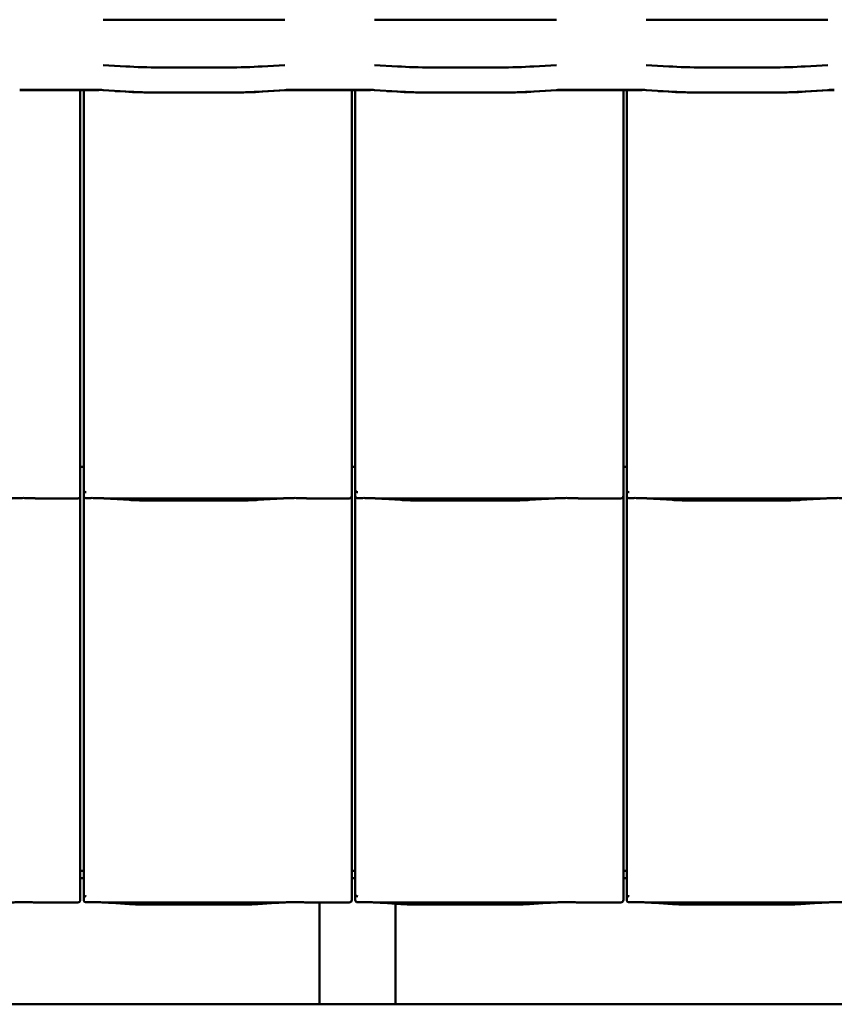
# Model space of a CAD drawing. Header units: millimetres. Extents: x 200 to 13555, y -185 to 8310.
# Tile 24 of 94: x 4571 to 5216, y 1405 to 2184. Entities that reach past the tile are written whole.
import ezdxf

# ---------------------------------------------------------------- set-up
doc = ezdxf.new("R2010")
doc.units = ezdxf.units.MM
doc.header["$LTSCALE"] = 10
doc.layers.add('Sichtbare Kanten(DIN)', color=7, linetype='Continuous', lineweight=50)

msp = doc.modelspace()

# ---------------------------------------------------------------- linework, layer by layer
at = {"layer": 'Sichtbare Kanten(DIN)'}
for p, q in [((4637.04, 2184.44), (4656.39, 2184.44)), ((4656.39, 2184.44), (4683.2, 2184.44)), ((4683.2, 2184.44), (4734.87, 2184.44)), ((4734.87, 2184.44), (4761.69, 2184.44)), ((4761.69, 2184.44), (4781.04, 2184.44)), ((4852.04, 2184.44), (4871.39, 2184.44)), ((4871.39, 2184.44), (4898.2, 2184.44)), ((4898.2, 2184.44), (4949.87, 2184.44)), ((4949.87, 2184.44), (4976.69, 2184.44)), ((4976.69, 2184.44), (4996.04, 2184.44)), ((5067.04, 2184.44), (5086.39, 2184.44)), ((5086.39, 2184.44), (5113.2, 2184.44)), ((5113.2, 2184.44), (5164.87, 2184.44)), ((5164.87, 2184.44), (5191.69, 2184.44)), ((5191.69, 2184.44), (5211.04, 2184.44)), ((4655.05, 2147.44), (4637.07, 2148.56)), ((4736.04, 2146.64), (4682.04, 2146.64)), ((4781.01, 2148.56), (4763.02, 2147.44)), ((4870.05, 2147.44), (4852.07, 2148.56)), ((4951.04, 2146.64), (4897.04, 2146.64)), ((4996.01, 2148.56), (4978.02, 2147.44)), ((5085.05, 2147.44), (5067.07, 2148.56)), ((5166.04, 2146.64), (5112.04, 2146.64)), ((5211.01, 2148.56), (5193.02, 2147.44)), ((4632.04, 2128.86), (4571.04, 2128.86)), ((4632.04, 2128.74), (4571.04, 2128.74)), ((4619.04, 1837.2), (4619.04, 2128.74)), ((4621.72, 2128.74), (4621.72, 1834.09)), ((4655.05, 2127.58), (4637.07, 2128.71)), ((4781.01, 2128.71), (4763.02, 2127.58)), ((4763.48, 2127.48), (4781.46, 2128.6)), ((4847.04, 2128.86), (4786.04, 2128.86)), ((4847.04, 2128.74), (4786.04, 2128.74)), ((4834.04, 1837.2), (4834.04, 2128.74)), ((4836.72, 2128.74), (4836.72, 1834.09)), ((4870.05, 2127.58), (4852.07, 2128.71)), ((4996.01, 2128.71), (4978.02, 2127.58)), ((4978.48, 2127.48), (4996.46, 2128.6)), ((5062.04, 2128.86), (5001.04, 2128.86)), ((5062.04, 2128.74), (5001.04, 2128.74)), ((5049.04, 1837.2), (5049.04, 2128.74)), ((5051.72, 2128.74), (5051.72, 1834.09)), ((5085.05, 2127.58), (5067.07, 2128.71)), ((5211.01, 2128.71), (5193.02, 2127.58)), ((5193.48, 2127.48), (5211.46, 2128.6)), ((4646.69, 2127.97), (4654.59, 2127.48)), ((4736.04, 2126.79), (4682.04, 2126.79)), ((4861.69, 2127.97), (4869.59, 2127.48)), ((4951.04, 2126.79), (4897.04, 2126.79)), ((5076.69, 2127.97), (5084.59, 2127.48)), ((5166.04, 2126.79), (5112.04, 2126.79)), ((4619.04, 1837.2), (4619.04, 1812.4)), ((4621.72, 1834.09), (4621.72, 1812.11)), ((4834.04, 1837.2), (4834.04, 1812.4)), ((4836.72, 1834.09), (4836.72, 1812.11)), ((5049.04, 1837.2), (5049.04, 1812.4)), ((5051.72, 1834.09), (5051.72, 1812.11)), ((4621.72, 1830.38), (4619.04, 1830.38)), ((4836.72, 1830.38), (4834.04, 1830.38)), ((5051.72, 1830.38), (5049.04, 1830.38)), ((4619.04, 1807.36), (4619.04, 1812.4)), ((4621.72, 1812.11), (4621.72, 1807.36)), ((4834.04, 1807.36), (4834.04, 1812.4)), ((4836.72, 1812.11), (4836.72, 1807.36)), ((5049.04, 1807.36), (5049.04, 1812.4)), ((5051.72, 1812.11), (5051.72, 1807.36)), ((4585.24, 1805.34), (4617.04, 1805.34)), ((4619.04, 1517.2), (4619.04, 1807.36)), ((4621.72, 1807.36), (4621.72, 1514.09)), ((4639.58, 1805.34), (4777.97, 1805.34)), ((4643.53, 1805.1), (4657.92, 1804.16)), ((4671.37, 1803.74), (4746.18, 1803.74)), ((4759.63, 1804.16), (4774.02, 1805.1)), ((4800.24, 1805.34), (4832.04, 1805.34)), ((4834.04, 1517.2), (4834.04, 1807.36)), ((4836.72, 1807.36), (4836.72, 1514.09)), ((4854.58, 1805.34), (4992.97, 1805.34)), ((4858.53, 1805.1), (4872.92, 1804.16)), ((4886.37, 1803.74), (4961.18, 1803.74)), ((4974.63, 1804.16), (4989.02, 1805.1)), ((5015.24, 1805.34), (5047.04, 1805.34)), ((5049.04, 1517.2), (5049.04, 1807.36)), ((5051.72, 1807.36), (5051.72, 1514.09)), ((5069.58, 1805.34), (5207.97, 1805.34)), ((5073.53, 1805.1), (5087.92, 1804.16)), ((5101.37, 1803.74), (5176.18, 1803.74)), ((5189.63, 1804.16), (5204.02, 1805.1)), ((4619.04, 1517.2), (4619.04, 1492.4)), ((4621.72, 1514.09), (4621.72, 1492.11)), ((4834.04, 1517.2), (4834.04, 1492.4)), ((4836.72, 1514.09), (4836.72, 1492.11)), ((5049.04, 1517.2), (5049.04, 1492.4)), ((5051.72, 1514.09), (5051.72, 1492.11)), ((4621.72, 1510.38), (4619.04, 1510.38)), ((4836.72, 1510.38), (4834.04, 1510.38)), ((5051.72, 1510.38), (5049.04, 1510.38)), ((4621.72, 1504.74), (4619.04, 1504.74)), ((4836.72, 1504.74), (4834.04, 1504.74)), ((5051.72, 1504.74), (5049.04, 1504.74)), ((4619.04, 1487.36), (4619.04, 1492.4)), ((4621.72, 1492.11), (4621.72, 1487.36)), ((4834.04, 1487.36), (4834.04, 1492.4)), ((4836.72, 1492.11), (4836.72, 1487.36)), ((5049.04, 1487.36), (5049.04, 1492.4)), ((5051.72, 1492.11), (5051.72, 1487.36)), ((4585.24, 1485.34), (4617.04, 1485.34)), ((4639.58, 1485.34), (4777.97, 1485.34)), ((4643.53, 1485.1), (4657.92, 1484.16)), ((4671.37, 1483.74), (4746.18, 1483.74)), ((4759.63, 1484.16), (4774.02, 1485.1)), ((4800.24, 1485.34), (4832.04, 1485.34)), ((4808.54, 1485.34), (4808.54, 1404.74)), ((4854.58, 1485.34), (4992.97, 1485.34)), ((4858.53, 1485.1), (4872.92, 1484.16)), ((4868.54, 1484.44), (4868.54, 1404.74)), ((4886.37, 1483.74), (4961.18, 1483.74)), ((4974.63, 1484.16), (4989.02, 1485.1)), ((5015.24, 1485.34), (5047.04, 1485.34)), ((5069.58, 1485.34), (5207.97, 1485.34)), ((5073.53, 1485.1), (5087.92, 1484.16)), ((5101.37, 1483.74), (5176.18, 1483.74)), ((5189.63, 1484.16), (5204.02, 1485.1)), ((4240.26, 1404.74), (4808.54, 1404.74)), ((4808.54, 1404.74), (4868.54, 1404.74)), ((4868.54, 1404.74), (5436.81, 1404.74))]:
    msp.add_line(p, q, dxfattribs=at)
for centre, major_axis, ratio, start_param, end_param in [((4682.04, 2153.83), (-59, 0), 0.121869, 1.095768, 1.570796), ((4736.04, 2153.83), (-59, 0), 0.121869, 1.570796, 2.045824), ((4897.04, 2153.83), (-59, 0), 0.121869, 1.095768, 1.570796), ((4951.04, 2153.83), (-59, 0), 0.121869, 1.570796, 2.045824), ((5112.04, 2153.83), (-59, 0), 0.121869, 1.095768, 1.570796), ((5166.04, 2153.83), (-59, 0), 0.121869, 1.570796, 2.045824), ((4632.04, 2127.52), (-11, 0), 0.121869, 4.237361, 4.712389), ((4632.04, 2127.52), (10, 0), 0.121869, 1.396024, 1.570796), ((4786.04, 2127.52), (-11, 0), 0.121869, 4.712389, 5.187417), ((4786.04, 2127.52), (10, 0), 0.121869, 1.570796, 2.045824), ((4847.04, 2127.52), (-11, 0), 0.121869, 4.237361, 4.712389), ((4847.04, 2127.52), (10, 0), 0.121869, 1.396024, 1.570796), ((5001.04, 2127.52), (-11, 0), 0.121869, 4.712389, 5.187417), ((5001.04, 2127.52), (10, 0), 0.121869, 1.570796, 2.045824), ((5062.04, 2127.52), (-11, 0), 0.121869, 4.237361, 4.712389), ((5062.04, 2127.52), (10, 0), 0.121869, 1.396024, 1.570796), ((5216.04, 2127.52), (-11, 0), 0.121869, 4.712389, 5.187417), ((5216.04, 2127.52), (10, 0), 0.121869, 1.570796, 2.045824), ((4682.04, 2133.98), (60, 0), 0.121869, 4.237361, 4.659466), ((4682.04, 2133.98), (-59, 0), 0.121869, 1.095768, 1.570796), ((4736.04, 2133.98), (-59, 0), 0.121869, 1.570796, 2.045824), ((4736.04, 2133.98), (60, 0), 0.121869, 4.765312, 5.187417), ((4897.04, 2133.98), (60, 0), 0.121869, 4.237361, 4.659466), ((4897.04, 2133.98), (-59, 0), 0.121869, 1.095768, 1.570796), ((4951.04, 2133.98), (-59, 0), 0.121869, 1.570796, 2.045824), ((4951.04, 2133.98), (60, 0), 0.121869, 4.765312, 5.187417), ((5112.04, 2133.98), (60, 0), 0.121869, 4.237361, 4.659466), ((5112.04, 2133.98), (-59, 0), 0.121869, 1.095768, 1.570796), ((5166.04, 2133.98), (-59, 0), 0.121869, 1.570796, 2.045824), ((5166.04, 2133.98), (60, 0), 0.121869, 4.765312, 5.187417), ((4623.72, 1817.76), (-1.9, -5.99), 0.101889, 5.972814, 5.990966), ((4623.72, 1812.08), (1.97, -0.34), 0.953832, 3.32216, 4.874804), ((4838.72, 1817.76), (-1.9, -5.99), 0.101889, 5.972814, 5.990966), ((4838.72, 1812.08), (1.97, -0.34), 0.953832, 3.32216, 4.874804), ((5053.72, 1817.76), (-1.9, -5.99), 0.101889, 5.972814, 5.990966), ((5053.72, 1812.08), (1.97, -0.34), 0.953832, 3.32216, 4.874804), ((4617.04, 1807.36), (0, -2.02), 0.992203, 0, 1.570796), ((4623.72, 1807.36), (0, -2.02), 0.992203, 4.712389, 5.523328), ((4832.04, 1807.36), (0, -2.02), 0.992203, 0, 1.570796), ((4838.72, 1807.36), (0, -2.02), 0.992203, 4.712389, 5.523328), ((5047.04, 1807.36), (0, -2.02), 0.992203, 0, 1.570796), ((5053.72, 1807.36), (0, -2.02), 0.992203, 4.712389, 5.523328), ((4623.72, 1497.76), (-1.9, -5.99), 0.101889, 5.972814, 5.990966), ((4623.72, 1492.08), (1.97, -0.34), 0.953832, 3.32216, 4.874804), ((4838.72, 1497.76), (-1.9, -5.99), 0.101889, 5.972814, 5.990966), ((4838.72, 1492.08), (1.97, -0.34), 0.953832, 3.32216, 4.874804), ((5053.72, 1497.76), (-1.9, -5.99), 0.101889, 5.972814, 5.990966), ((5053.72, 1492.08), (1.97, -0.34), 0.953832, 3.32216, 4.874804), ((4617.04, 1487.36), (0, -2.02), 0.992203, 0, 1.570796), ((4623.72, 1487.36), (0, -2.02), 0.992203, 4.712389, 5.523328), ((4832.04, 1487.36), (0, -2.02), 0.992203, 0, 1.570796), ((4838.72, 1487.36), (0, -2.02), 0.992203, 4.712389, 5.523328), ((5047.04, 1487.36), (0, -2.02), 0.992203, 0, 1.570796), ((5053.72, 1487.36), (0, -2.02), 0.992203, 4.712389, 5.523328)]:
    msp.add_ellipse(centre, major_axis=major_axis, ratio=ratio, start_param=start_param, end_param=end_param, dxfattribs=at)
for points, knots in [([(4585.24, 1805.34), (4584.88, 1805.34), (4584.49, 1805.36), (4583.71, 1805.39), (4583.32, 1805.41), (4581.58, 1805.49), (4580.07, 1805.56), (4577.03, 1805.65), (4575.5, 1805.68), (4572.71, 1805.68), (4571.18, 1805.65), (4568.14, 1805.56), (4566.63, 1805.49), (4564.9, 1805.41), (4564.5, 1805.39), (4563.72, 1805.36), (4563.33, 1805.34), (4562.97, 1805.34)], [1.226544, 1.226544, 1.226544, 1.226544, 1.334775, 1.334775, 1.443007, 1.443007, 1.860908, 1.860908, 2.278809, 2.278809, 2.69671, 2.69671, 3.11461, 3.11461, 3.222842, 3.222842, 3.331074, 3.331074, 3.331074, 3.331074]), ([(4584.48, 1805.36), (4584.46, 1805.36), (4584.44, 1805.36), (4584.4, 1805.36), (4584.39, 1805.36), (4584.35, 1805.36), (4584.33, 1805.36), (4584.3, 1805.36), (4584.28, 1805.37), (4584.24, 1805.37), (4584.22, 1805.37), (4584.2, 1805.37)], [4.37952398, 4.37952398, 4.37952398, 4.37952398, 4.381345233, 4.381345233, 4.383166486, 4.383166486, 4.384987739, 4.384987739, 4.386808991, 4.386808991, 4.388630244, 4.388630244, 4.388630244, 4.388630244]), ([(4622.35, 1805.89), (4622.48, 1805.81), (4622.62, 1805.75), (4622.93, 1805.65), (4623.11, 1805.62), (4623.36, 1805.6), (4623.43, 1805.6), (4623.55, 1805.6), (4623.6, 1805.6), (4623.67, 1805.6), (4623.7, 1805.6), (4623.72, 1805.6)], [-0.5371849, -0.5371849, -0.5371849, -0.5371849, -0.4701715, -0.4701715, -0.3994312, -0.3994312, -0.370279, -0.370279, -0.3542794, -0.3542794, -0.3446725, -0.3446725, -0.3446725, -0.3446725]), ([(4639.58, 1805.34), (4639.22, 1805.34), (4638.83, 1805.36), (4638.05, 1805.39), (4637.65, 1805.41), (4635.92, 1805.49), (4634.41, 1805.56), (4631.37, 1805.65), (4629.84, 1805.68), (4628.44, 1805.68), (4627.05, 1805.68), (4625.52, 1805.65), (4623.91, 1805.61), (4623.82, 1805.6), (4623.72, 1805.6)], [-1.052265, -1.052265, -1.052265, -1.052265, -0.944033, -0.944033, -0.835802, -0.835802, -0.417901, -0.417901, 0, 0, 0, 0.417901, 0.417901, 0.44326, 0.44326, 0.44326, 0.44326]), ([(4638.54, 1805.37), (4638.89, 1805.35), (4639.23, 1805.34), (4639.91, 1805.31), (4640.25, 1805.29), (4640.92, 1805.26), (4641.25, 1805.24), (4641.91, 1805.2), (4642.24, 1805.18), (4642.89, 1805.15), (4643.21, 1805.13), (4643.53, 1805.1)], [1.8945551, 1.8945551, 1.8945551, 1.8945551, 1.9289476, 1.9289476, 1.9633401, 1.9633401, 1.9977326, 1.9977326, 2.0321251, 2.0321251, 2.0665177, 2.0665177, 2.0665177, 2.0665177]), ([(4671.37, 1803.74), (4670.43, 1803.74), (4669.5, 1803.75), (4667.64, 1803.77), (4666.72, 1803.79), (4664.89, 1803.83), (4663.98, 1803.86), (4662.19, 1803.93), (4661.31, 1803.96), (4659.59, 1804.05), (4658.74, 1804.1), (4657.92, 1804.16)], [4.712389, 4.712389, 4.712389, 4.712389, 4.8115332, 4.8115332, 4.9106775, 4.9106775, 5.0098218, 5.0098218, 5.108966, 5.108966, 5.2081103, 5.2081103, 5.2081103, 5.2081103]), ([(4759.63, 1804.16), (4758.81, 1804.1), (4757.96, 1804.05), (4756.24, 1803.96), (4755.36, 1803.93), (4753.57, 1803.86), (4752.66, 1803.83), (4750.83, 1803.79), (4749.91, 1803.77), (4748.05, 1803.75), (4747.12, 1803.74), (4746.18, 1803.74)], [4.2166677, 4.2166677, 4.2166677, 4.2166677, 4.3158119, 4.3158119, 4.4149562, 4.4149562, 4.5141004, 4.5141004, 4.6132447, 4.6132447, 4.712389, 4.712389, 4.712389, 4.712389]), ([(4779.01, 1805.37), (4778.66, 1805.35), (4778.32, 1805.34), (4777.64, 1805.31), (4777.3, 1805.29), (4776.63, 1805.26), (4776.3, 1805.24), (4775.64, 1805.2), (4775.31, 1805.18), (4774.66, 1805.15), (4774.33, 1805.13), (4774.02, 1805.1)], [5.0361477, 5.0361477, 5.0361477, 5.0361477, 5.0705402, 5.0705402, 5.1049328, 5.1049328, 5.1393253, 5.1393253, 5.1737178, 5.1737178, 5.2081103, 5.2081103, 5.2081103, 5.2081103]), ([(4800.24, 1805.34), (4799.88, 1805.34), (4799.49, 1805.36), (4798.71, 1805.39), (4798.32, 1805.41), (4796.58, 1805.49), (4795.07, 1805.56), (4792.03, 1805.65), (4790.5, 1805.68), (4787.71, 1805.68), (4786.18, 1805.65), (4783.14, 1805.56), (4781.63, 1805.49), (4779.9, 1805.41), (4779.5, 1805.39), (4778.72, 1805.36), (4778.33, 1805.34), (4777.97, 1805.34)], [1.226544, 1.226544, 1.226544, 1.226544, 1.334775, 1.334775, 1.443007, 1.443007, 1.860908, 1.860908, 2.278809, 2.278809, 2.69671, 2.69671, 3.11461, 3.11461, 3.222842, 3.222842, 3.331074, 3.331074, 3.331074, 3.331074]), ([(4799.48, 1805.36), (4799.46, 1805.36), (4799.44, 1805.36), (4799.4, 1805.36), (4799.39, 1805.36), (4799.35, 1805.36), (4799.33, 1805.36), (4799.3, 1805.36), (4799.28, 1805.37), (4799.24, 1805.37), (4799.22, 1805.37), (4799.2, 1805.37)], [4.37952398, 4.37952398, 4.37952398, 4.37952398, 4.381345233, 4.381345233, 4.383166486, 4.383166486, 4.384987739, 4.384987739, 4.386808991, 4.386808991, 4.388630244, 4.388630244, 4.388630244, 4.388630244]), ([(4837.35, 1805.89), (4837.48, 1805.81), (4837.62, 1805.75), (4837.93, 1805.65), (4838.11, 1805.62), (4838.36, 1805.6), (4838.43, 1805.6), (4838.55, 1805.6), (4838.6, 1805.6), (4838.67, 1805.6), (4838.7, 1805.6), (4838.72, 1805.6)], [-0.5371849, -0.5371849, -0.5371849, -0.5371849, -0.4701715, -0.4701715, -0.3994312, -0.3994312, -0.370279, -0.370279, -0.3542794, -0.3542794, -0.3446725, -0.3446725, -0.3446725, -0.3446725]), ([(4854.58, 1805.34), (4854.22, 1805.34), (4853.83, 1805.36), (4853.05, 1805.39), (4852.65, 1805.41), (4850.92, 1805.49), (4849.41, 1805.56), (4846.37, 1805.65), (4844.84, 1805.68), (4843.44, 1805.68), (4842.05, 1805.68), (4840.52, 1805.65), (4838.91, 1805.61), (4838.82, 1805.6), (4838.72, 1805.6)], [-1.052265, -1.052265, -1.052265, -1.052265, -0.944033, -0.944033, -0.835802, -0.835802, -0.417901, -0.417901, 0, 0, 0, 0.417901, 0.417901, 0.44326, 0.44326, 0.44326, 0.44326]), ([(4853.54, 1805.37), (4853.89, 1805.35), (4854.23, 1805.34), (4854.91, 1805.31), (4855.25, 1805.29), (4855.92, 1805.26), (4856.25, 1805.24), (4856.91, 1805.2), (4857.24, 1805.18), (4857.89, 1805.15), (4858.21, 1805.13), (4858.53, 1805.1)], [1.8945551, 1.8945551, 1.8945551, 1.8945551, 1.9289476, 1.9289476, 1.9633401, 1.9633401, 1.9977326, 1.9977326, 2.0321251, 2.0321251, 2.0665177, 2.0665177, 2.0665177, 2.0665177]), ([(4886.37, 1803.74), (4885.43, 1803.74), (4884.5, 1803.75), (4882.64, 1803.77), (4881.72, 1803.79), (4879.89, 1803.83), (4878.98, 1803.86), (4877.19, 1803.93), (4876.31, 1803.96), (4874.59, 1804.05), (4873.74, 1804.1), (4872.92, 1804.16)], [4.712389, 4.712389, 4.712389, 4.712389, 4.8115332, 4.8115332, 4.9106775, 4.9106775, 5.0098218, 5.0098218, 5.108966, 5.108966, 5.2081103, 5.2081103, 5.2081103, 5.2081103]), ([(4974.63, 1804.16), (4973.81, 1804.1), (4972.96, 1804.05), (4971.24, 1803.96), (4970.36, 1803.93), (4968.57, 1803.86), (4967.66, 1803.83), (4965.83, 1803.79), (4964.91, 1803.77), (4963.05, 1803.75), (4962.12, 1803.74), (4961.18, 1803.74)], [4.2166677, 4.2166677, 4.2166677, 4.2166677, 4.3158119, 4.3158119, 4.4149562, 4.4149562, 4.5141004, 4.5141004, 4.6132447, 4.6132447, 4.712389, 4.712389, 4.712389, 4.712389]), ([(4994.01, 1805.37), (4993.66, 1805.35), (4993.32, 1805.34), (4992.64, 1805.31), (4992.3, 1805.29), (4991.63, 1805.26), (4991.3, 1805.24), (4990.64, 1805.2), (4990.31, 1805.18), (4989.66, 1805.15), (4989.33, 1805.13), (4989.02, 1805.1)], [5.0361477, 5.0361477, 5.0361477, 5.0361477, 5.0705402, 5.0705402, 5.1049328, 5.1049328, 5.1393253, 5.1393253, 5.1737178, 5.1737178, 5.2081103, 5.2081103, 5.2081103, 5.2081103]), ([(5015.24, 1805.34), (5014.88, 1805.34), (5014.49, 1805.36), (5013.71, 1805.39), (5013.32, 1805.41), (5011.58, 1805.49), (5010.07, 1805.56), (5007.03, 1805.65), (5005.5, 1805.68), (5002.71, 1805.68), (5001.18, 1805.65), (4998.14, 1805.56), (4996.63, 1805.49), (4994.9, 1805.41), (4994.5, 1805.39), (4993.72, 1805.36), (4993.33, 1805.34), (4992.97, 1805.34)], [1.226544, 1.226544, 1.226544, 1.226544, 1.334775, 1.334775, 1.443007, 1.443007, 1.860908, 1.860908, 2.278809, 2.278809, 2.69671, 2.69671, 3.11461, 3.11461, 3.222842, 3.222842, 3.331074, 3.331074, 3.331074, 3.331074]), ([(5014.48, 1805.36), (5014.46, 1805.36), (5014.44, 1805.36), (5014.4, 1805.36), (5014.39, 1805.36), (5014.35, 1805.36), (5014.33, 1805.36), (5014.3, 1805.36), (5014.28, 1805.37), (5014.24, 1805.37), (5014.22, 1805.37), (5014.2, 1805.37)], [4.37952398, 4.37952398, 4.37952398, 4.37952398, 4.381345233, 4.381345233, 4.383166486, 4.383166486, 4.384987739, 4.384987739, 4.386808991, 4.386808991, 4.388630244, 4.388630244, 4.388630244, 4.388630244]), ([(5052.35, 1805.89), (5052.48, 1805.81), (5052.62, 1805.75), (5052.93, 1805.65), (5053.11, 1805.62), (5053.36, 1805.6), (5053.43, 1805.6), (5053.55, 1805.6), (5053.6, 1805.6), (5053.67, 1805.6), (5053.7, 1805.6), (5053.72, 1805.6)], [-0.5371849, -0.5371849, -0.5371849, -0.5371849, -0.4701715, -0.4701715, -0.3994312, -0.3994312, -0.370279, -0.370279, -0.3542794, -0.3542794, -0.3446725, -0.3446725, -0.3446725, -0.3446725]), ([(5069.58, 1805.34), (5069.22, 1805.34), (5068.83, 1805.36), (5068.05, 1805.39), (5067.65, 1805.41), (5065.92, 1805.49), (5064.41, 1805.56), (5061.37, 1805.65), (5059.84, 1805.68), (5058.44, 1805.68), (5057.05, 1805.68), (5055.52, 1805.65), (5053.91, 1805.61), (5053.82, 1805.6), (5053.72, 1805.6)], [-1.052265, -1.052265, -1.052265, -1.052265, -0.944033, -0.944033, -0.835802, -0.835802, -0.417901, -0.417901, 0, 0, 0, 0.417901, 0.417901, 0.44326, 0.44326, 0.44326, 0.44326]), ([(5068.54, 1805.37), (5068.89, 1805.35), (5069.23, 1805.34), (5069.91, 1805.31), (5070.25, 1805.29), (5070.92, 1805.26), (5071.25, 1805.24), (5071.91, 1805.2), (5072.24, 1805.18), (5072.89, 1805.15), (5073.21, 1805.13), (5073.53, 1805.1)], [1.8945551, 1.8945551, 1.8945551, 1.8945551, 1.9289476, 1.9289476, 1.9633401, 1.9633401, 1.9977326, 1.9977326, 2.0321251, 2.0321251, 2.0665177, 2.0665177, 2.0665177, 2.0665177]), ([(5101.37, 1803.74), (5100.43, 1803.74), (5099.5, 1803.75), (5097.64, 1803.77), (5096.72, 1803.79), (5094.89, 1803.83), (5093.98, 1803.86), (5092.19, 1803.93), (5091.31, 1803.96), (5089.59, 1804.05), (5088.74, 1804.1), (5087.92, 1804.16)], [4.712389, 4.712389, 4.712389, 4.712389, 4.8115332, 4.8115332, 4.9106775, 4.9106775, 5.0098218, 5.0098218, 5.108966, 5.108966, 5.2081103, 5.2081103, 5.2081103, 5.2081103]), ([(5189.63, 1804.16), (5188.81, 1804.1), (5187.96, 1804.05), (5186.24, 1803.96), (5185.36, 1803.93), (5183.57, 1803.86), (5182.66, 1803.83), (5180.83, 1803.79), (5179.91, 1803.77), (5178.05, 1803.75), (5177.12, 1803.74), (5176.18, 1803.74)], [4.2166677, 4.2166677, 4.2166677, 4.2166677, 4.3158119, 4.3158119, 4.4149562, 4.4149562, 4.5141004, 4.5141004, 4.6132447, 4.6132447, 4.712389, 4.712389, 4.712389, 4.712389]), ([(5209.01, 1805.37), (5208.66, 1805.35), (5208.32, 1805.34), (5207.64, 1805.31), (5207.3, 1805.29), (5206.63, 1805.26), (5206.3, 1805.24), (5205.64, 1805.2), (5205.31, 1805.18), (5204.66, 1805.15), (5204.33, 1805.13), (5204.02, 1805.1)], [5.0361477, 5.0361477, 5.0361477, 5.0361477, 5.0705402, 5.0705402, 5.1049328, 5.1049328, 5.1393253, 5.1393253, 5.1737178, 5.1737178, 5.2081103, 5.2081103, 5.2081103, 5.2081103]), ([(5230.24, 1805.34), (5229.88, 1805.34), (5229.49, 1805.36), (5228.71, 1805.39), (5228.32, 1805.41), (5226.58, 1805.49), (5225.07, 1805.56), (5222.03, 1805.65), (5220.5, 1805.68), (5217.71, 1805.68), (5216.18, 1805.65), (5213.14, 1805.56), (5211.63, 1805.49), (5209.9, 1805.41), (5209.5, 1805.39), (5208.72, 1805.36), (5208.33, 1805.34), (5207.97, 1805.34)], [1.226544, 1.226544, 1.226544, 1.226544, 1.334775, 1.334775, 1.443007, 1.443007, 1.860908, 1.860908, 2.278809, 2.278809, 2.69671, 2.69671, 3.11461, 3.11461, 3.222842, 3.222842, 3.331074, 3.331074, 3.331074, 3.331074]), ([(4585.24, 1485.34), (4584.88, 1485.34), (4584.49, 1485.36), (4583.71, 1485.39), (4583.32, 1485.41), (4581.58, 1485.49), (4580.07, 1485.56), (4577.03, 1485.65), (4575.5, 1485.68), (4572.71, 1485.68), (4571.18, 1485.65), (4568.14, 1485.56), (4566.63, 1485.49), (4564.9, 1485.41), (4564.5, 1485.39), (4563.72, 1485.36), (4563.33, 1485.34), (4562.97, 1485.34)], [1.226544, 1.226544, 1.226544, 1.226544, 1.334775, 1.334775, 1.443007, 1.443007, 1.860908, 1.860908, 2.278809, 2.278809, 2.69671, 2.69671, 3.11461, 3.11461, 3.222842, 3.222842, 3.331074, 3.331074, 3.331074, 3.331074]), ([(4584.48, 1485.36), (4584.46, 1485.36), (4584.44, 1485.36), (4584.4, 1485.36), (4584.39, 1485.36), (4584.35, 1485.36), (4584.33, 1485.36), (4584.3, 1485.36), (4584.28, 1485.37), (4584.24, 1485.37), (4584.22, 1485.37), (4584.2, 1485.37)], [4.37952398, 4.37952398, 4.37952398, 4.37952398, 4.381345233, 4.381345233, 4.383166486, 4.383166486, 4.384987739, 4.384987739, 4.386808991, 4.386808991, 4.388630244, 4.388630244, 4.388630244, 4.388630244]), ([(4622.35, 1485.89), (4622.48, 1485.81), (4622.62, 1485.75), (4622.93, 1485.65), (4623.11, 1485.62), (4623.36, 1485.6), (4623.43, 1485.6), (4623.55, 1485.6), (4623.6, 1485.6), (4623.67, 1485.6), (4623.7, 1485.6), (4623.72, 1485.6)], [-0.5371849, -0.5371849, -0.5371849, -0.5371849, -0.4701715, -0.4701715, -0.3994312, -0.3994312, -0.370279, -0.370279, -0.3542794, -0.3542794, -0.3446725, -0.3446725, -0.3446725, -0.3446725]), ([(4639.58, 1485.34), (4639.22, 1485.34), (4638.83, 1485.36), (4638.05, 1485.39), (4637.65, 1485.41), (4635.92, 1485.49), (4634.41, 1485.56), (4631.37, 1485.65), (4629.84, 1485.68), (4628.44, 1485.68), (4627.05, 1485.68), (4625.52, 1485.65), (4623.91, 1485.61), (4623.82, 1485.6), (4623.72, 1485.6)], [-1.052265, -1.052265, -1.052265, -1.052265, -0.944033, -0.944033, -0.835802, -0.835802, -0.417901, -0.417901, 0, 0, 0, 0.417901, 0.417901, 0.44326, 0.44326, 0.44326, 0.44326]), ([(4638.54, 1485.37), (4638.89, 1485.35), (4639.23, 1485.34), (4639.91, 1485.31), (4640.25, 1485.29), (4640.92, 1485.26), (4641.25, 1485.24), (4641.91, 1485.2), (4642.24, 1485.18), (4642.89, 1485.15), (4643.21, 1485.13), (4643.53, 1485.1)], [1.8945551, 1.8945551, 1.8945551, 1.8945551, 1.9289476, 1.9289476, 1.9633401, 1.9633401, 1.9977326, 1.9977326, 2.0321251, 2.0321251, 2.0665177, 2.0665177, 2.0665177, 2.0665177]), ([(4671.37, 1483.74), (4670.43, 1483.74), (4669.5, 1483.75), (4667.64, 1483.77), (4666.72, 1483.79), (4664.89, 1483.83), (4663.98, 1483.86), (4662.19, 1483.93), (4661.31, 1483.96), (4659.59, 1484.05), (4658.74, 1484.1), (4657.92, 1484.16)], [4.712389, 4.712389, 4.712389, 4.712389, 4.8115332, 4.8115332, 4.9106775, 4.9106775, 5.0098218, 5.0098218, 5.108966, 5.108966, 5.2081103, 5.2081103, 5.2081103, 5.2081103]), ([(4759.63, 1484.16), (4758.81, 1484.1), (4757.96, 1484.05), (4756.24, 1483.96), (4755.36, 1483.93), (4753.57, 1483.86), (4752.66, 1483.83), (4750.83, 1483.79), (4749.91, 1483.77), (4748.05, 1483.75), (4747.12, 1483.74), (4746.18, 1483.74)], [4.2166677, 4.2166677, 4.2166677, 4.2166677, 4.3158119, 4.3158119, 4.4149562, 4.4149562, 4.5141004, 4.5141004, 4.6132447, 4.6132447, 4.712389, 4.712389, 4.712389, 4.712389]), ([(4779.01, 1485.37), (4778.66, 1485.35), (4778.32, 1485.34), (4777.64, 1485.31), (4777.3, 1485.29), (4776.63, 1485.26), (4776.3, 1485.24), (4775.64, 1485.2), (4775.31, 1485.18), (4774.66, 1485.15), (4774.33, 1485.13), (4774.02, 1485.1)], [5.0361477, 5.0361477, 5.0361477, 5.0361477, 5.0705402, 5.0705402, 5.1049328, 5.1049328, 5.1393253, 5.1393253, 5.1737178, 5.1737178, 5.2081103, 5.2081103, 5.2081103, 5.2081103]), ([(4800.24, 1485.34), (4799.88, 1485.34), (4799.49, 1485.36), (4798.71, 1485.39), (4798.32, 1485.41), (4796.58, 1485.49), (4795.07, 1485.56), (4792.03, 1485.65), (4790.5, 1485.68), (4787.71, 1485.68), (4786.18, 1485.65), (4783.14, 1485.56), (4781.63, 1485.49), (4779.9, 1485.41), (4779.5, 1485.39), (4778.72, 1485.36), (4778.33, 1485.34), (4777.97, 1485.34)], [1.226544, 1.226544, 1.226544, 1.226544, 1.334775, 1.334775, 1.443007, 1.443007, 1.860908, 1.860908, 2.278809, 2.278809, 2.69671, 2.69671, 3.11461, 3.11461, 3.222842, 3.222842, 3.331074, 3.331074, 3.331074, 3.331074]), ([(4799.48, 1485.36), (4799.46, 1485.36), (4799.44, 1485.36), (4799.4, 1485.36), (4799.39, 1485.36), (4799.35, 1485.36), (4799.33, 1485.36), (4799.3, 1485.36), (4799.28, 1485.37), (4799.24, 1485.37), (4799.22, 1485.37), (4799.2, 1485.37)], [4.37952398, 4.37952398, 4.37952398, 4.37952398, 4.381345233, 4.381345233, 4.383166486, 4.383166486, 4.384987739, 4.384987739, 4.386808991, 4.386808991, 4.388630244, 4.388630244, 4.388630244, 4.388630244]), ([(4837.35, 1485.89), (4837.48, 1485.81), (4837.62, 1485.75), (4837.93, 1485.65), (4838.11, 1485.62), (4838.36, 1485.6), (4838.43, 1485.6), (4838.55, 1485.6), (4838.6, 1485.6), (4838.67, 1485.6), (4838.7, 1485.6), (4838.72, 1485.6)], [-0.5371849, -0.5371849, -0.5371849, -0.5371849, -0.4701715, -0.4701715, -0.3994312, -0.3994312, -0.370279, -0.370279, -0.3542794, -0.3542794, -0.3446725, -0.3446725, -0.3446725, -0.3446725]), ([(4854.58, 1485.34), (4854.22, 1485.34), (4853.83, 1485.36), (4853.05, 1485.39), (4852.65, 1485.41), (4850.92, 1485.49), (4849.41, 1485.56), (4846.37, 1485.65), (4844.84, 1485.68), (4843.44, 1485.68), (4842.05, 1485.68), (4840.52, 1485.65), (4838.91, 1485.61), (4838.82, 1485.6), (4838.72, 1485.6)], [-1.052265, -1.052265, -1.052265, -1.052265, -0.944033, -0.944033, -0.835802, -0.835802, -0.417901, -0.417901, 0, 0, 0, 0.417901, 0.417901, 0.44326, 0.44326, 0.44326, 0.44326]), ([(4853.54, 1485.37), (4853.89, 1485.35), (4854.23, 1485.34), (4854.91, 1485.31), (4855.25, 1485.29), (4855.92, 1485.26), (4856.25, 1485.24), (4856.91, 1485.2), (4857.24, 1485.18), (4857.89, 1485.15), (4858.21, 1485.13), (4858.53, 1485.1)], [1.8945551, 1.8945551, 1.8945551, 1.8945551, 1.9289476, 1.9289476, 1.9633401, 1.9633401, 1.9977326, 1.9977326, 2.0321251, 2.0321251, 2.0665177, 2.0665177, 2.0665177, 2.0665177]), ([(4886.37, 1483.74), (4885.43, 1483.74), (4884.5, 1483.75), (4882.64, 1483.77), (4881.72, 1483.79), (4879.89, 1483.83), (4878.98, 1483.86), (4877.19, 1483.93), (4876.31, 1483.96), (4874.59, 1484.05), (4873.74, 1484.1), (4872.92, 1484.16)], [4.712389, 4.712389, 4.712389, 4.712389, 4.8115332, 4.8115332, 4.9106775, 4.9106775, 5.0098218, 5.0098218, 5.108966, 5.108966, 5.2081103, 5.2081103, 5.2081103, 5.2081103]), ([(4974.63, 1484.16), (4973.81, 1484.1), (4972.96, 1484.05), (4971.24, 1483.96), (4970.36, 1483.93), (4968.57, 1483.86), (4967.66, 1483.83), (4965.83, 1483.79), (4964.91, 1483.77), (4963.05, 1483.75), (4962.12, 1483.74), (4961.18, 1483.74)], [4.2166677, 4.2166677, 4.2166677, 4.2166677, 4.3158119, 4.3158119, 4.4149562, 4.4149562, 4.5141004, 4.5141004, 4.6132447, 4.6132447, 4.712389, 4.712389, 4.712389, 4.712389]), ([(4994.01, 1485.37), (4993.66, 1485.35), (4993.32, 1485.34), (4992.64, 1485.31), (4992.3, 1485.29), (4991.63, 1485.26), (4991.3, 1485.24), (4990.64, 1485.2), (4990.31, 1485.18), (4989.66, 1485.15), (4989.33, 1485.13), (4989.02, 1485.1)], [5.0361477, 5.0361477, 5.0361477, 5.0361477, 5.0705402, 5.0705402, 5.1049328, 5.1049328, 5.1393253, 5.1393253, 5.1737178, 5.1737178, 5.2081103, 5.2081103, 5.2081103, 5.2081103]), ([(5015.24, 1485.34), (5014.88, 1485.34), (5014.49, 1485.36), (5013.71, 1485.39), (5013.32, 1485.41), (5011.58, 1485.49), (5010.07, 1485.56), (5007.03, 1485.65), (5005.5, 1485.68), (5002.71, 1485.68), (5001.18, 1485.65), (4998.14, 1485.56), (4996.63, 1485.49), (4994.9, 1485.41), (4994.5, 1485.39), (4993.72, 1485.36), (4993.33, 1485.34), (4992.97, 1485.34)], [1.226544, 1.226544, 1.226544, 1.226544, 1.334775, 1.334775, 1.443007, 1.443007, 1.860908, 1.860908, 2.278809, 2.278809, 2.69671, 2.69671, 3.11461, 3.11461, 3.222842, 3.222842, 3.331074, 3.331074, 3.331074, 3.331074]), ([(5014.48, 1485.36), (5014.46, 1485.36), (5014.44, 1485.36), (5014.4, 1485.36), (5014.39, 1485.36), (5014.35, 1485.36), (5014.33, 1485.36), (5014.3, 1485.36), (5014.28, 1485.37), (5014.24, 1485.37), (5014.22, 1485.37), (5014.2, 1485.37)], [4.37952398, 4.37952398, 4.37952398, 4.37952398, 4.381345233, 4.381345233, 4.383166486, 4.383166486, 4.384987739, 4.384987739, 4.386808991, 4.386808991, 4.388630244, 4.388630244, 4.388630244, 4.388630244]), ([(5052.35, 1485.89), (5052.48, 1485.81), (5052.62, 1485.75), (5052.93, 1485.65), (5053.11, 1485.62), (5053.36, 1485.6), (5053.43, 1485.6), (5053.55, 1485.6), (5053.6, 1485.6), (5053.67, 1485.6), (5053.7, 1485.6), (5053.72, 1485.6)], [-0.5371849, -0.5371849, -0.5371849, -0.5371849, -0.4701715, -0.4701715, -0.3994312, -0.3994312, -0.370279, -0.370279, -0.3542794, -0.3542794, -0.3446725, -0.3446725, -0.3446725, -0.3446725]), ([(5069.58, 1485.34), (5069.22, 1485.34), (5068.83, 1485.36), (5068.05, 1485.39), (5067.65, 1485.41), (5065.92, 1485.49), (5064.41, 1485.56), (5061.37, 1485.65), (5059.84, 1485.68), (5058.44, 1485.68), (5057.05, 1485.68), (5055.52, 1485.65), (5053.91, 1485.61), (5053.82, 1485.6), (5053.72, 1485.6)], [-1.052265, -1.052265, -1.052265, -1.052265, -0.944033, -0.944033, -0.835802, -0.835802, -0.417901, -0.417901, 0, 0, 0, 0.417901, 0.417901, 0.44326, 0.44326, 0.44326, 0.44326]), ([(5068.54, 1485.37), (5068.89, 1485.35), (5069.23, 1485.34), (5069.91, 1485.31), (5070.25, 1485.29), (5070.92, 1485.26), (5071.25, 1485.24), (5071.91, 1485.2), (5072.24, 1485.18), (5072.89, 1485.15), (5073.21, 1485.13), (5073.53, 1485.1)], [1.8945551, 1.8945551, 1.8945551, 1.8945551, 1.9289476, 1.9289476, 1.9633401, 1.9633401, 1.9977326, 1.9977326, 2.0321251, 2.0321251, 2.0665177, 2.0665177, 2.0665177, 2.0665177]), ([(5101.37, 1483.74), (5100.43, 1483.74), (5099.5, 1483.75), (5097.64, 1483.77), (5096.72, 1483.79), (5094.89, 1483.83), (5093.98, 1483.86), (5092.19, 1483.93), (5091.31, 1483.96), (5089.59, 1484.05), (5088.74, 1484.1), (5087.92, 1484.16)], [4.712389, 4.712389, 4.712389, 4.712389, 4.8115332, 4.8115332, 4.9106775, 4.9106775, 5.0098218, 5.0098218, 5.108966, 5.108966, 5.2081103, 5.2081103, 5.2081103, 5.2081103]), ([(5189.63, 1484.16), (5188.81, 1484.1), (5187.96, 1484.05), (5186.24, 1483.96), (5185.36, 1483.93), (5183.57, 1483.86), (5182.66, 1483.83), (5180.83, 1483.79), (5179.91, 1483.77), (5178.05, 1483.75), (5177.12, 1483.74), (5176.18, 1483.74)], [4.2166677, 4.2166677, 4.2166677, 4.2166677, 4.3158119, 4.3158119, 4.4149562, 4.4149562, 4.5141004, 4.5141004, 4.6132447, 4.6132447, 4.712389, 4.712389, 4.712389, 4.712389]), ([(5209.01, 1485.37), (5208.66, 1485.35), (5208.32, 1485.34), (5207.64, 1485.31), (5207.3, 1485.29), (5206.63, 1485.26), (5206.3, 1485.24), (5205.64, 1485.2), (5205.31, 1485.18), (5204.66, 1485.15), (5204.33, 1485.13), (5204.02, 1485.1)], [5.0361477, 5.0361477, 5.0361477, 5.0361477, 5.0705402, 5.0705402, 5.1049328, 5.1049328, 5.1393253, 5.1393253, 5.1737178, 5.1737178, 5.2081103, 5.2081103, 5.2081103, 5.2081103]), ([(5230.24, 1485.34), (5229.88, 1485.34), (5229.49, 1485.36), (5228.71, 1485.39), (5228.32, 1485.41), (5226.58, 1485.49), (5225.07, 1485.56), (5222.03, 1485.65), (5220.5, 1485.68), (5217.71, 1485.68), (5216.18, 1485.65), (5213.14, 1485.56), (5211.63, 1485.49), (5209.9, 1485.41), (5209.5, 1485.39), (5208.72, 1485.36), (5208.33, 1485.34), (5207.97, 1485.34)], [1.226544, 1.226544, 1.226544, 1.226544, 1.334775, 1.334775, 1.443007, 1.443007, 1.860908, 1.860908, 2.278809, 2.278809, 2.69671, 2.69671, 3.11461, 3.11461, 3.222842, 3.222842, 3.331074, 3.331074, 3.331074, 3.331074])]:
    msp.add_open_spline(points, degree=3, knots=knots, dxfattribs=at)
for points in [[(4584.48, 1805.36), (4584.73, 1805.35), (4584.99, 1805.34), (4585.24, 1805.34)], [(4799.48, 1805.36), (4799.73, 1805.35), (4799.99, 1805.34), (4800.24, 1805.34)], [(5014.48, 1805.36), (5014.73, 1805.35), (5014.99, 1805.34), (5015.24, 1805.34)], [(4584.48, 1485.36), (4584.73, 1485.35), (4584.99, 1485.34), (4585.24, 1485.34)], [(4799.48, 1485.36), (4799.73, 1485.35), (4799.99, 1485.34), (4800.24, 1485.34)], [(5014.48, 1485.36), (5014.73, 1485.35), (5014.99, 1485.34), (5015.24, 1485.34)]]:
    msp.add_open_spline(points, degree=3, dxfattribs=at)

doc.saveas('drawing.dxf')
